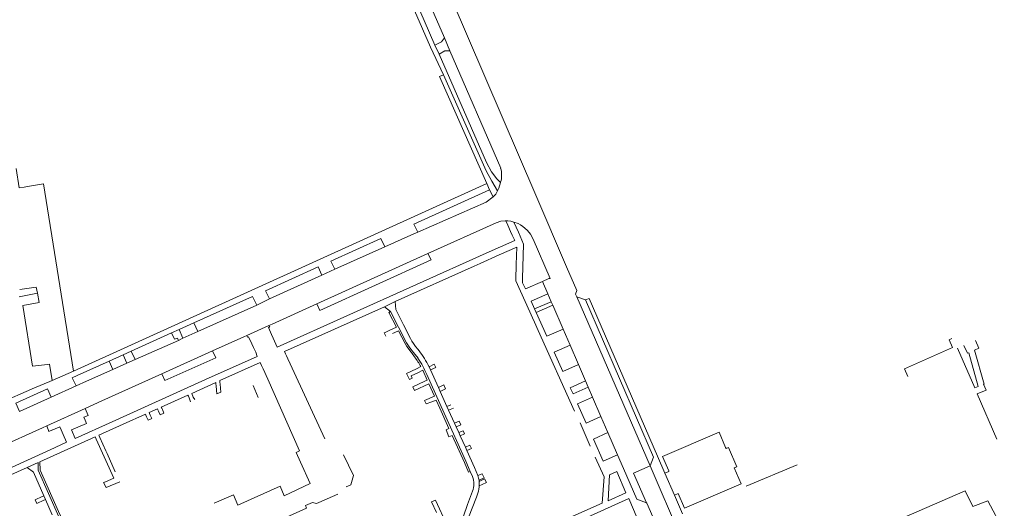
# Model space of a CAD drawing. Extents: x 145000 to 155000, y 457500 to 470000.
# Tile 63 of 256: x 148431 to 148713, y 458823 to 458962. Entities that reach past the tile are written whole.
import ezdxf

# ---------------------------------------------------------------- set-up
doc = ezdxf.new("R2010")
doc.units = 0
doc.header["$LTSCALE"] = 0.2
doc.header["$MEASUREMENT"] = 0
doc.layers.add('kant verharding', color=252, linetype='Continuous', lineweight=0)

msp = doc.modelspace()

# ---------------------------------------------------------------- linework, layer by layer
at = {"layer": 'kant verharding', "lineweight": 0}
for p, q in [((148578.7, 458912.08), (148540.9, 459000)), ((148535, 458989.35), (148549.88, 458954.91)), ((148552.58, 458956.97), (148538.18, 458990.26)), ((148554.13, 458953.27), (148552.58, 458956.97)), ((148549.88, 458954.91), (148551.08, 458952.34)), ((148554.13, 458953.27), (148568.66, 458919.81)), ((148434.06, 458914.65), (148432.46, 458914.39)), ((148437.99, 458915.28), (148434.06, 458914.65)), ((148446.59, 458861.85), (148437.99, 458915.28)), ((148564.67, 458915.38), (148446.59, 458861.85)), ((148543.88, 458903.79), (148565.47, 458913.63)), ((148565.47, 458913.63), (148564.67, 458915.38)), ((148566.48, 458911.58), (148565.47, 458913.63)), ((148587.51, 458891.57), (148578.7, 458912.08)), ((148570.68, 458903.52), (148570.13, 458904.76)), ((148544.96, 458901.53), (148543.88, 458903.79)), ((148571.49, 458901.73), (148570.68, 458903.52)), ((148571.97, 458900.66), (148571.49, 458901.73)), ((148573.71, 458901.52), (148572.46, 458904.38)), ((148575.2, 458898.12), (148573.71, 458901.52)), ((148535.6, 458897.34), (148521.29, 458890.9)), ((148573.24, 458897.26), (148568.23, 458895.02)), ((148573.1, 458892.27), (148573.24, 458897.26)), ((148516.1, 458881.01), (148547.89, 458895.37)), ((148517.01, 458879.12), (148548.79, 458893.65)), ((148548.79, 458893.65), (148547.89, 458895.37)), ((148568.23, 458895.02), (148562.8, 458892.59)), ((148521.29, 458890.9), (148517.55, 458889.22)), ((148572.98, 458888), (148573.1, 458892.27)), ((148517.55, 458889.22), (148502.58, 458882.47)), ((148572.98, 458888), (148572.96, 458887.65)), ((148572.96, 458887.65), (148576.98, 458878.73)), ((148580.58, 458887.43), (148575.75, 458885.36)), ((148580.58, 458887.43), (148582.11, 458883.9)), ((148431.04, 458883.05), (148436.36, 458884.04)), ((148436.36, 458884.04), (148436.77, 458881.41)), ((148499.01, 458880.62), (148502.58, 458882.47)), ((148577.36, 458881.79), (148582.11, 458883.9)), ((148582.11, 458883.9), (148583.09, 458881.63)), ((148592.9, 458882.15), (148590.38, 458883.05)), ((148590.38, 458883.05), (148611.34, 458834.75)), ((148593.92, 458882.61), (148592.9, 458882.15)), ((148613.45, 458837.56), (148593.92, 458882.61)), ((148436.77, 458881.41), (148432.12, 458880.53)), ((148432.12, 458880.53), (148434.9, 458863.25)), ((148482.12, 458873.1), (148499.01, 458880.62)), ((148503.36, 458875.26), (148516.1, 458881.01)), ((148535.42, 458880.22), (148506.91, 458867.43)), ((148516.1, 458881.01), (148517.01, 458879.12)), ((148535.42, 458880.22), (148538.55, 458881.66)), ((148537.21, 458878.84), (148535.42, 458880.22)), ((148577.36, 458881.79), (148578.37, 458879.57)), ((148578.37, 458879.57), (148583.09, 458881.63)), ((148578.37, 458879.57), (148578.82, 458878.57)), ((148583.53, 458880.62), (148578.82, 458878.57)), ((148583.09, 458881.63), (148583.53, 458880.62)), ((148583.53, 458880.62), (148586.48, 458873.83)), ((148537.21, 458878.84), (148536.75, 458878.58)), ((148536.75, 458878.58), (148538.9, 458874.41)), ((148576.98, 458878.73), (148577.73, 458877.07)), ((148577.73, 458877.07), (148578.29, 458875.83)), ((148578.82, 458878.57), (148581.86, 458871.85)), ((148476.77, 458873.69), (148474.64, 458872.73)), ((148480.99, 458875.59), (148476.77, 458873.69)), ((148477.87, 458871.2), (148476.77, 458873.69)), ((148482.12, 458873.1), (148480.99, 458875.59)), ((148496.09, 458872), (148502.46, 458874.86)), ((148502.46, 458874.86), (148503.36, 458875.26)), ((148538.9, 458874.41), (148536.99, 458873.52)), ((148578.29, 458875.83), (148579.38, 458873.4)), ((148586.48, 458873.83), (148581.86, 458871.85)), ((148586.48, 458873.83), (148588.48, 458869.21)), ((148474.64, 458872.73), (148463.09, 458867.53)), ((148476.57, 458870.62), (148477.87, 458871.2)), ((148477.87, 458871.2), (148482.12, 458873.1)), ((148486.36, 458867.6), (148495.31, 458871.65)), ((148495.31, 458871.65), (148496.09, 458872)), ((148503.2, 458872.31), (148503.68, 458871.22)), ((148503.68, 458871.22), (148504.84, 458868.64)), ((148535.63, 458872.88), (148535.4, 458872.78)), ((148535.4, 458872.78), (148535.88, 458871.84)), ((148536.99, 458873.52), (148535.63, 458872.88)), ((148537.73, 458872.53), (148538.4, 458872.85)), ((148538.4, 458872.85), (148539.47, 458873.36)), ((148579.38, 458873.4), (148589.73, 458850.43)), ((148464.2, 458865.11), (148476.57, 458870.62)), ((148498.07, 458868.53), (148497.58, 458869.58)), ((148583.94, 458867.24), (148588.48, 458869.21)), ((148588.48, 458869.21), (148590.88, 458863.68)), ((148460.83, 458866.51), (148456.78, 458864.69)), ((148463.09, 458867.53), (148460.83, 458866.51)), ((148461.89, 458864.08), (148460.83, 458866.51)), ((148461.89, 458864.08), (148464.2, 458865.11)), ((148464.2, 458865.11), (148463.09, 458867.53)), ((148471.87, 458861.06), (148486.36, 458867.6)), ((148506.91, 458867.43), (148507.22, 458866.76)), ((148507.22, 458866.76), (148507.49, 458866.17)), ((148507.49, 458866.17), (148507.89, 458865.3)), ((148507.89, 458865.3), (148508.52, 458863.93)), ((148583.94, 458867.24), (148586.43, 458861.72)), ((148434.9, 458863.25), (148439.13, 458863.76)), ((148439.13, 458863.76), (148439.78, 458863.84)), ((148439.78, 458863.84), (148440.49, 458859.14)), ((148456.78, 458864.69), (148447.68, 458860.6)), ((148450.36, 458858.95), (148457.86, 458862.29)), ((148457.86, 458862.29), (148456.78, 458864.69)), ((148457.86, 458862.29), (148461.89, 458864.08)), ((148500.35, 458863.4), (148499.93, 458864.25)), ((148500.61, 458862.85), (148500.35, 458863.4)), ((148500.77, 458862.5), (148500.61, 458862.85)), ((148502.1, 458859.51), (148500.77, 458862.5)), ((148508.52, 458863.93), (148518.4, 458842.47)), ((148544.64, 458862.52), (148541.74, 458861.13)), ((148545.89, 458863.12), (148544.64, 458862.52)), ((148547.85, 458863.76), (148548.19, 458863.1)), ((148549.63, 458863.78), (148548.19, 458863.1)), ((148548.19, 458863.1), (148548.61, 458862.18)), ((148548.61, 458862.18), (148550.09, 458862.87)), ((148550.09, 458862.87), (148549.63, 458863.78)), ((148590.88, 458863.68), (148586.43, 458861.72)), ((148590.88, 458863.68), (148592.88, 458859.06)), ((148446.59, 458861.85), (148440.49, 458859.14)), ((148447.68, 458860.6), (148446.24, 458859.95)), ((148446.24, 458859.95), (148447.39, 458857.62)), ((148454.7, 458853.3), (148471.87, 458861.06)), ((148511.14, 458839.1), (148502.1, 458859.51)), ((148541.74, 458861.13), (148542.58, 458859.46)), ((148544.95, 458861.36), (148546.42, 458862.07)), ((148546.42, 458862.07), (148547.67, 458859.23)), ((148548.61, 458862.18), (148550.86, 458857.14)), ((148406.63, 458844.49), (148435.44, 458857.05)), ((148435.44, 458857.05), (148439.88, 458858.88)), ((148439.14, 458856.78), (148440.2, 458854.38)), ((148439.88, 458858.88), (148440.49, 458859.14)), ((148447.39, 458857.62), (148440.2, 458854.38)), ((148447.39, 458857.62), (148450.36, 458858.95)), ((148487.36, 458857.64), (148487.31, 458858.16)), ((148487.47, 458856.37), (148487.36, 458857.64)), ((148488.46, 458858.67), (148488.5, 458858.15)), ((148488.5, 458858.15), (148488.71, 458855.83)), ((148499.4, 458854.33), (148497.91, 458857.71)), ((148546.97, 458858.92), (148543.56, 458857.38)), ((148543.56, 458857.38), (148544.04, 458856.31)), ((148544.04, 458856.31), (148548.14, 458858.18)), ((148547.67, 458859.23), (148546.97, 458858.92)), ((148548.14, 458858.18), (148549.72, 458854.65)), ((148552.39, 458857.87), (148550.86, 458857.14)), ((148550.86, 458857.14), (148551.36, 458856.05)), ((148551.36, 458856.05), (148552.89, 458856.81)), ((148552.89, 458856.81), (148552.39, 458857.87)), ((148588.55, 458857.04), (148592.88, 458859.06)), ((148588.55, 458857.04), (148589.34, 458855.3)), ((148593.67, 458857.23), (148589.34, 458855.3)), ((148592.88, 458859.06), (148593.67, 458857.23)), ((148593.67, 458857.23), (148594.89, 458854.43)), ((148440.2, 458854.38), (148431.22, 458850.34)), ((148479.62, 458854.21), (148479.42, 458854.65)), ((148479.88, 458853.62), (148479.62, 458854.21)), ((148480.52, 458855.14), (148480.71, 458854.7)), ((148480.71, 458854.7), (148480.84, 458854.4)), ((148480.84, 458854.4), (148481.25, 458853.73)), ((148487.56, 458855.3), (148487.47, 458856.37)), ((148488.71, 458855.83), (148487.56, 458855.3)), ((148549.72, 458854.65), (148546.91, 458853.44)), ((148551.36, 458856.05), (148553.32, 458851.77)), ((148594.89, 458854.43), (148590.6, 458852.51)), ((148594.89, 458854.43), (148597.29, 458848.87)), ((148449.97, 458851.16), (148438.94, 458846.17)), ((148449.97, 458851.16), (148454.7, 458853.3)), ((148471.82, 458851.28), (148472.01, 458850.84)), ((148479.88, 458853.62), (148480.07, 458853.04)), ((148548.96, 458853.08), (148550.2, 458853.58)), ((148550.2, 458853.58), (148551.28, 458851.21)), ((148551.28, 458851.21), (148553.89, 458845.45)), ((148554.38, 458852.25), (148553.32, 458851.77)), ((148553.32, 458851.77), (148553.77, 458850.7)), ((148553.77, 458850.7), (148555.14, 458851.25)), ((148590.6, 458852.51), (148593.1, 458846.97)), ((148449.56, 458848.65), (148449.89, 458847.82)), ((148467.26, 458849.25), (148467.46, 458848.82)), ((148467.46, 458848.82), (148467.91, 458847.82)), ((148467.91, 458847.82), (148469, 458848.28)), ((148468.32, 458849.72), (148468.52, 458849.29)), ((148468.52, 458849.29), (148469, 458848.28)), ((148470.92, 458850.36), (148470.73, 458850.79)), ((148471.36, 458849.35), (148470.92, 458850.36)), ((148472.46, 458849.81), (148471.36, 458849.35)), ((148471.37, 458849.33), (148471.36, 458849.35)), ((148472.01, 458850.84), (148472.46, 458849.81)), ((148553.77, 458850.7), (148555.46, 458846.99)), ((148597.29, 458848.87), (148593.1, 458846.97)), ((148597.29, 458848.87), (148599.28, 458844.29)), ((148437.71, 458845.62), (148412.06, 458834.1)), ((148437.71, 458845.62), (148438.94, 458846.17)), ((148440.73, 458845.08), (148442.67, 458845.94)), ((148443.05, 458845.07), (148442.67, 458845.94)), ((148450.3, 458846.89), (148446.07, 458845.05)), ((148449.89, 458847.82), (148450.3, 458846.89)), ((148553.89, 458845.45), (148553.05, 458845.07)), ((148556.83, 458847.58), (148555.46, 458846.99)), ((148555.46, 458846.99), (148555.95, 458845.95)), ((148555.95, 458845.95), (148557.28, 458846.54)), ((148555.95, 458845.95), (148556.7, 458844.26)), ((148557.28, 458846.54), (148556.83, 458847.58)), ((148591.33, 458847.07), (148594.27, 458840.4)), ((148440.73, 458845.08), (148440.65, 458845.04)), ((148443.66, 458843.7), (148443.05, 458845.07)), ((148444.62, 458841.52), (148443.66, 458843.7)), ((148453.07, 458842.44), (148452.87, 458842.89)), ((148454.15, 458842.92), (148453.95, 458843.37)), ((148455.89, 458839.03), (148454.15, 458842.92)), ((148553.89, 458843.03), (148553.05, 458845.07)), ((148553.89, 458843.03), (148554.79, 458843.43)), ((148557.9, 458844.8), (148556.7, 458844.26)), ((148556.7, 458844.26), (148557.12, 458843.34)), ((148557.12, 458843.34), (148558.33, 458843.88)), ((148557.12, 458843.34), (148558.58, 458840.1)), ((148558.33, 458843.88), (148557.9, 458844.8)), ((148595.16, 458842.41), (148599.28, 458844.29)), ((148599.28, 458844.29), (148602.05, 458837.91)), ((148559.86, 458840.69), (148558.58, 458840.1)), ((148558.58, 458840.1), (148559.02, 458839.14)), ((148560.32, 458839.71), (148559.86, 458840.69)), ((148595.16, 458842.41), (148597.99, 458836.15)), ((148632.94, 458840.01), (148633.05, 458839.74)), ((148456.22, 458838.27), (148455.89, 458839.03)), ((148458.54, 458833.07), (148456.22, 458838.27)), ((148510.19, 458838.57), (148511.14, 458839.1)), ((148511.45, 458835.83), (148510.19, 458838.57)), ((148559.02, 458839.14), (148560.32, 458839.71)), ((148598.21, 458831.68), (148595.69, 458837.27)), ((148597.99, 458836.15), (148602.05, 458837.91)), ((148603.76, 458834.04), (148602.05, 458837.91)), ((148615.56, 458832.7), (148613.45, 458837.56)), ((148433.32, 458834.32), (148424.32, 458830.31)), ((148436.51, 458835.76), (148433.32, 458834.32)), ((148514.24, 458829.72), (148511.45, 458835.83)), ((148611.34, 458834.75), (148606.62, 458832.74)), ((148638.82, 458828.98), (148653.38, 458835.1)), ((148559.97, 458833.17), (148560.59, 458831.71)), ((148563.38, 458832.53), (148562.14, 458832.01)), ((148562.47, 458830.66), (148563.92, 458831.36)), ((148563.92, 458831.36), (148563.38, 458832.53)), ((148601.83, 458833.19), (148599.72, 458832.26)), ((148601.83, 458833.19), (148604.39, 458827.09)), ((148606.62, 458832.74), (148610.37, 458824.19)), ((148615.56, 458832.7), (148616.73, 458833.2)), ((148618.3, 458826.4), (148615.56, 458832.7)), ((148616.73, 458833.2), (148616.67, 458833.33)), ((148459.82, 458830.19), (148455.91, 458828.57)), ((148562.5, 458830.34), (148562.47, 458830.66)), ((148564.06, 458831.05), (148562.5, 458830.34)), ((148562.52, 458829.07), (148562.5, 458828.77)), ((148562.52, 458829.07), (148563.35, 458829.46)), ((148563.35, 458829.46), (148564.6, 458830.03)), ((148564.6, 458830.03), (148564.06, 458831.05)), ((148437.48, 458825.92), (148435.82, 458825.19)), ((148438.09, 458826.18), (148437.48, 458825.92)), ((148438.59, 458825.15), (148438.09, 458826.18)), ((148516.74, 458824.31), (148522.09, 458826.73)), ((148560.63, 458827.53), (148559.23, 458823.72)), ((148619.21, 458826.83), (148618.3, 458826.4)), ((148620.58, 458821.13), (148618.3, 458826.4)), ((148619.41, 458826.92), (148619.21, 458826.83)), ((148435.82, 458825.19), (148435.62, 458825.1)), ((148435.62, 458825.1), (148436.11, 458824.02)), ((148436.11, 458824.02), (148436.31, 458824.11)), ((148436.31, 458824.11), (148437.96, 458824.86)), ((148437.96, 458824.86), (148438.59, 458825.15)), ((148438.59, 458825.15), (148440.5, 458820.78)), ((148548.91, 458824.5), (148550, 458825.02)), ((148550.32, 458821.43), (148548.91, 458824.5)), ((148559.23, 458823.72), (148558.01, 458820.41)), ((148605.29, 458825.5), (148583.63, 458815.72)), ((148707.85, 458824.81), (148703.61, 458823.15)), ((148712.57, 458816.1), (148707.85, 458824.81)), ((148559.69, 458820.48), (148560.54, 458822.67))]:
    msp.add_line(p, q, dxfattribs=at)
at = {"layer": 'kant verharding', "lineweight": 0, "flags": 128}
for points in [[(148552.37, 458946.44), (148548.65, 458954.31), (148544.03, 458964.78), (148528.74, 459000), (148515.16, 459031.14), (148509.03, 459045.67), (148504.74, 459055.4), (148503, 459059.53), (148498.47, 459067.88), (148488.1, 459092.18), (148466.26, 459142.96), (148453.36, 459172.72), (148428.11, 459231.68)], [(148549.88, 458954.91), (148551.78, 458955.89), (148552.58, 458956.97)], [(148551.08, 458952.34), (148552.68, 458953.27), (148554.13, 458953.27)], [(148551.08, 458952.34), (148564.65, 458921.4), (148566.06, 458918.73), (148567.57, 458916.76), (148568.64, 458915.73)], [(148564.67, 458915.38), (148551.22, 458945.96), (148552.37, 458946.44)], [(148552.37, 458946.44), (148564.51, 458918.98), (148566.13, 458916.06), (148567.77, 458913.33)], [(148432.46, 458914.39), (148431.05, 458914.17), (148430.2, 458919.65)], [(148567.77, 458913.33), (148568.14, 458914.06), (148568.64, 458915.73)], [(148566.48, 458911.58), (148567.24, 458912.37), (148567.77, 458913.33)], [(148544.96, 458901.53), (148564.5, 458910.05), (148566.48, 458911.58)], [(148547.89, 458895.37), (148567.4, 458904.18), (148568.73, 458904.63), (148569.95, 458904.76), (148570.13, 458904.76)], [(148570.13, 458904.76), (148570.73, 458904.76), (148571.52, 458904.64), (148572.46, 458904.38)], [(148572.46, 458904.38), (148573.62, 458903.95), (148574.35, 458903.56), (148574.99, 458903.1), (148575.59, 458902.65), (148576.3, 458902)], [(148576.3, 458902), (148576.33, 458901.97), (148577.16, 458900.91), (148577.99, 458899.49), (148582.77, 458888.32)], [(148504.84, 458868.64), (148564.53, 458895.53), (148572.66, 458899.13), (148571.97, 458900.66)], [(148521.29, 458890.9), (148520.1, 458893.22), (148534.46, 458899.73), (148535.6, 458897.34)], [(148535.6, 458897.34), (148542.99, 458900.67), (148544.96, 458901.53)], [(148575.75, 458885.36), (148574.93, 458887.04), (148574.94, 458888.31), (148575.2, 458898.12)], [(148502.58, 458882.47), (148501.48, 458884.75), (148516.5, 458891.56), (148517.55, 458889.22)], [(148562.8, 458892.59), (148561.09, 458891.83), (148538.55, 458881.66)], [(148590.38, 458883.05), (148590.04, 458883.77), (148590.45, 458884.82), (148587.51, 458891.57)], [(148582.77, 458888.32), (148582.46, 458888.23), (148580.58, 458887.43)], [(148436.36, 458884.04), (148435.98, 458885.82), (148431.24, 458885.12)], [(148499.01, 458880.62), (148497.79, 458883.14), (148480.99, 458875.59)], [(148611.34, 458834.75), (148612.37, 458837.29), (148592.9, 458882.15)], [(148538.55, 458881.66), (148538.67, 458879.39), (148540.77, 458875.23)], [(148537.21, 458878.84), (148541.8, 458869.92), (148542.74, 458868.52), (148543.75, 458867.17), (148545.04, 458865.5)], [(148502.46, 458874.86), (148502.67, 458874.4), (148502.33, 458874.26), (148503.2, 458872.31)], [(148540.77, 458875.23), (148540.86, 458875.04), (148542.88, 458871.17), (148543.29, 458870.42), (148543.75, 458869.71), (148544.34, 458868.89), (148544.98, 458868.11)], [(148476.57, 458870.62), (148476.29, 458871.28), (148475.47, 458870.93), (148474.64, 458872.73)], [(148497.58, 458869.58), (148496.59, 458871.66), (148496.32, 458871.54), (148496.09, 458872)], [(148539.47, 458873.36), (148541.35, 458869.68), (148541.89, 458868.86), (148543.07, 458867.21)], [(148697.6, 458871.14), (148696.79, 458870.74), (148697.73, 458868.6), (148684.02, 458862.51), (148684.99, 458860.29)], [(148499.1, 458866.04), (148498.7, 458867.21), (148498.07, 458868.53)], [(148699.23, 458868.39), (148704.17, 458857.04), (148705.12, 458857.43), (148702.42, 458867.09), (148702.01, 458866.95), (148700.96, 458869.14)], [(148704.33, 458870.59), (148705.27, 458868.34), (148704.09, 458867.83), (148706.8, 458858.14), (148706.64, 458858.08), (148707.36, 458856.41), (148704.84, 458855.34), (148710.42, 458842.42)], [(148447.11, 458842.62), (148457.67, 458847.36), (148484.32, 458859.41), (148499.1, 458866.04)], [(148471.87, 458861.06), (148472.74, 458859.17), (148487.23, 458865.65), (148486.36, 458867.6)], [(148499.93, 458864.25), (148488.42, 458859.11)], [(148542.58, 458859.46), (148543.34, 458859.84), (148543.05, 458860.45), (148544.95, 458861.36)], [(148559.97, 458833.17), (148558.71, 458836.1), (148552.5, 458849.83), (148547.57, 458860.82)], [(148431.22, 458850.34), (148430.1, 458852.69), (148439.14, 458856.78)], [(148487.27, 458858.62), (148480.38, 458855.47)], [(148487.31, 458858.16), (148487.27, 458858.62)], [(148488.42, 458859.11), (148488.46, 458858.67)], [(148479.28, 458854.99), (148471.69, 458851.57)], [(148479.42, 458854.65), (148479.28, 458854.99)], [(148480.38, 458855.47), (148480.52, 458855.14)], [(148449.56, 458848.65), (148450.82, 458849.18), (148449.97, 458851.16)], [(148470.61, 458851.08), (148468.2, 458849.97)], [(148470.73, 458850.79), (148470.61, 458851.08)], [(148471.69, 458851.57), (148471.82, 458851.28)], [(148546.91, 458853.44), (148547.39, 458852.45), (148548.96, 458853.08)], [(148453.88, 458843.53), (148460.76, 458846.65), (148467.14, 458849.5)], [(148467.14, 458849.5), (148467.26, 458849.25)], [(148468.2, 458849.97), (148468.32, 458849.72)], [(148440.65, 458845.04), (148439.6, 458844.57), (148438.94, 458846.17)], [(148452.79, 458843.05), (148437.03, 458835.96)], [(148446.07, 458845.05), (148447.11, 458842.62)], [(148452.87, 458842.89), (148452.79, 458843.05)], [(148453.95, 458843.37), (148453.88, 458843.53)], [(148554.79, 458843.43), (148558.29, 458835.72), (148559.49, 458832.97), (148559.97, 458833.17)], [(148616.67, 458833.33), (148614.92, 458837.44), (148631.08, 458844.38), (148632.94, 458840.01)], [(148422.47, 458831.48), (148439.91, 458839.37), (148444.62, 458841.52)], [(148455.79, 458830.26), (148458.09, 458831.26), (148453.07, 458842.44)], [(148633.05, 458839.74), (148633.74, 458840.04), (148636.1, 458834.52), (148635.41, 458834.23)], [(148523.74, 458837.95), (148526.59, 458832.03), (148525.89, 458829.35), (148524.52, 458828.82)], [(148559.02, 458839.14), (148561.15, 458834.34), (148562.14, 458832.01)], [(148433.32, 458834.32), (148435.14, 458832.97), (148438.09, 458826.18)], [(148442.45, 458820.25), (148436.53, 458833.56), (148436.51, 458835.76)], [(148437.03, 458835.96), (148437.05, 458833.58), (148442.73, 458820.87), (148443.32, 458819.68), (148443.98, 458818.53), (148444.83, 458817.18), (148445.75, 458815.89)], [(148619.51, 458813.33), (148620.04, 458814.62), (148611.34, 458834.75)], [(148635.41, 458834.23), (148637.38, 458829.62), (148621.21, 458822.69), (148619.41, 458826.92)], [(148562.47, 458830.66), (148562.36, 458831.27), (148562.14, 458832.01)], [(148584.97, 458818.47), (148597.7, 458824.17), (148598.21, 458831.68)], [(148604.39, 458827.09), (148599.4, 458824.75), (148599.72, 458832.26)], [(148610.37, 458824.19), (148607.58, 458825.27), (148603.76, 458834.04)], [(148455.91, 458828.57), (148455.22, 458830.02), (148455.79, 458830.26)], [(148486.83, 458824.09), (148492.29, 458826.5), (148493.54, 458823.58), (148505.66, 458829), (148506.82, 458826.26), (148514.24, 458829.72)], [(148562.5, 458830.34), (148562.54, 458829.65), (148562.52, 458829.07)], [(148560.54, 458822.67), (148561.76, 458825.86), (148561.92, 458826.38)], [(148703.61, 458823.15), (148701.35, 458827.67), (148683.18, 458819.76), (148685.14, 458815.18)], [(148488.46, 458814.74), (148500.25, 458820.24), (148501.53, 458817.44), (148513.21, 458822.72), (148512.89, 458823.43), (148514.92, 458824.36), (148516.03, 458823.99), (148516.74, 458824.31)], [(148550, 458825.02), (148553.35, 458817.76), (148555.05, 458817.11)], [(148607.59, 458819.78), (148607.7, 458819.85), (148605.29, 458825.5)], [(148610.37, 458824.19), (148610.41, 458824.17), (148615.43, 458812.64), (148616.75, 458812.14)]]:
    msp.add_lwpolyline(points, dxfattribs=at)
at = {"layer": 'kant verharding', "lineweight": 0, "extrusion": (0, 0, -1)}
msp.add_arc((-148561.62, 458917.8), 7.32, 164.0731, 196.4047, dxfattribs=at)
at = {"layer": 'kant verharding', "lineweight": 0}
for centre, radius, start, end in [((148524.83, 458851.72), 25.98, 27.6178, 39.1149), ((148515.41, 458845.13), 35.39, 33.1893, 38.5927), ((148525.58, 458851.99), 23.69, 21.8892, 34.7852), ((148515.44, 458845.15), 35.36, 30.5554, 33.1944), ((148555.26, 458829.56), 5.75, 339.2432, 21.9071), ((148554.04, 458829.58), 8.5, 337.9146, 354.5222)]:
    msp.add_arc(centre, radius, start, end, dxfattribs=at)

doc.saveas('drawing.dxf')
